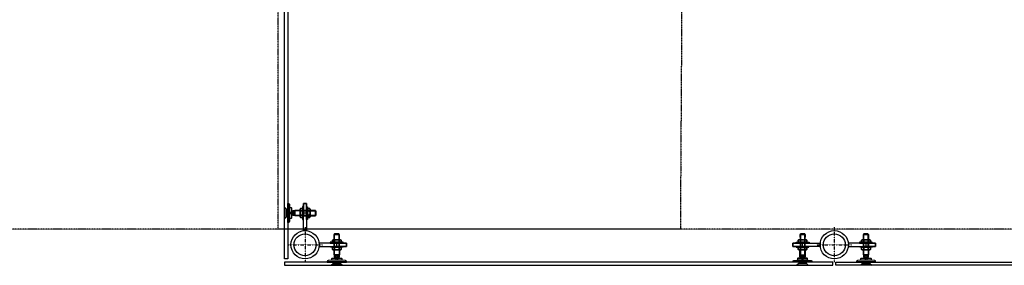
# Model space of a CAD drawing. Extents: x -66955 to 52345, y -20450 to 69550.
# Tile 39 of 94: x -9654 to -6555, y 9460 to 10232. Entities that reach past the tile are written whole.
import ezdxf

# ---------------------------------------------------------------- set-up
doc = ezdxf.new("R2010")
doc.units = 0
doc.header["$MEASUREMENT"] = 0
doc.linetypes.add('DASHDOT', pattern=[1, 0.5, -0.25, 0, -0.25])
doc.linetypes.add('HIDDEN', pattern=[0.375, 0.25, -0.125])
for name, color, linetype in [('BEGGR--21-', 7, 'CONTINUOUS'), ('BEGGR--22-', 7, 'CONTINUOUS'), ('BEGGR--24-', 7, 'CONTINUOUS'), ('BEGGR--28-', 7, 'CONTINUOUS')]:
    doc.layers.add(name, color=color, linetype=linetype)

# ---------------------------------------------------------------- blocks, each defined once
blk = doc.blocks.new('*O558')
at = {"layer": 'BEGGR--21-', "color": 7, "linetype": 'CONTINUOUS'}
for points in [[(-107.5, 37.2), (-106, 38.8), (-93, 38.8), (-91.5, 37.2)], [(-107.5, -0.2), (-91.5, -0.2), (-91.5, 37.2), (-107.5, 37.2)], [(-106, -0.2), (-93.1, -0.2), (-93.1, 38.8), (-106, 38.8)], [(107.5, 37.2), (106, 38.8), (93, 38.8), (91.5, 37.2)], [(107.5, -0.2), (91.5, -0.2), (91.5, 37.2), (107.5, 37.2)], [(106, -0.2), (93.1, -0.2), (93.1, 38.8), (106, 38.8)], [(-119.5, 12.8), (-79.5, 12.8), (-79.5, 9.8), (-119.5, 9.8)], [(-113.8, 13.8), (-113.8, 19.5), (-112, 20.6), (-88, 20.6), (-86.1, 19.5), (-86.1, 13.8), (-88, 12.8), (-112, 12.8)], [(119.5, 12.8), (79.5, 12.8), (79.5, 9.8), (119.5, 9.8)], [(113.8, 13.8), (113.8, 19.5), (112, 20.6), (88, 20.6), (86.1, 19.5), (86.1, 13.8), (88, 12.8), (112, 12.8)], [(-120, -3.2), (-80, -3.2), (-80, -0.2), (-120, -0.2)], [(-113.8, -4.3), (-113.8, -10), (-112, -11.1), (-88, -11.1), (-86.1, -10), (-86.1, -4.3), (-88, -3.2), (-112, -3.2)], [(-108, -27.2), (-92, -27.2), (-92, -11.1), (-108, -11.1)], [(-106.9, -27.2), (-93.1, -27.2), (-93.1, -11.1), (-106.9, -11.1)], [(120, -3.2), (80, -3.2), (80, -0.2), (120, -0.2)], [(113.8, -4.3), (113.8, -10), (112, -11.1), (88, -11.1), (86.1, -10), (86.1, -4.3), (88, -3.2), (112, -3.2)], [(108, -27.2), (92, -27.2), (92, -11.1), (108, -11.1)], [(106.9, -27.2), (93.1, -27.2), (93.1, -11.1), (106.9, -11.1)], [(-130, -48.8), (-70, -48.8), (-70, -49.8), (-130, -49.8)], [(-118, -59.8), (-82, -59.8), (-88, -53.8), (-112, -53.8)], [(-116, -43.8), (-84, -43.8), (-84, -38.2), (-85, -37.2), (-115, -37.2), (-116, -38.2)], [(-111.5, -53.2), (-111, -53.2), (-111, -48.6), (-111.5, -48.6)], [(-111, -53.8), (-89, -53.8), (-89, -49.8), (-111, -49.8)], [(-111, -50.8), (-89, -50.8), (-89, -53.8), (-111, -53.8)], [(-89, -53.2), (-88.5, -53.2), (-88.5, -48.6), (-89, -48.6)], [(130, -48.8), (70, -48.8), (70, -49.8), (130, -49.8)], [(118, -59.8), (82, -59.8), (88, -53.8), (112, -53.8)], [(116, -43.8), (84, -43.8), (84, -38.2), (85, -37.2), (115, -37.2), (116, -38.2)], [(89, -53.2), (88.5, -53.2), (88.5, -48.6), (89, -48.6)], [(111, -53.8), (89, -53.8), (89, -49.8), (111, -49.8)], [(111, -50.8), (89, -50.8), (89, -53.8), (111, -53.8)], [(111.5, -53.2), (111, -53.2), (111, -48.6), (111.5, -48.6)]]:
    blk.add_lwpolyline(points, close=True, dxfattribs=at)
for points in [[(-107.5, 28.9), (-107.5, 37.2), (-91.5, 37.2), (-91.5, 28.9)], [(107.5, 28.9), (107.5, 37.2), (91.5, 37.2), (91.5, 28.9)], [(-108, -33.3), (-104.7, -33.3), (-104.7, -28.2), (-95.3, -28.2), (-95.3, -33.3), (-92, -33.3)], [(-104.7, -33.3), (-95.3, -28.2), (-104.7, -28.2), (-95.3, -33.3)], [(108, -33.3), (104.7, -33.3), (104.7, -28.2), (95.3, -28.2), (95.3, -33.3), (92, -33.3)], [(104.7, -33.3), (95.3, -28.2), (104.7, -28.2), (95.3, -33.3)]]:
    blk.add_lwpolyline(points, dxfattribs=at)
for points in [[(-113.8, 13.8, 0.136785), (-110.4, 12.8, 0.133111), (-106.9, 13.8), (-106.9, 19.5, 0.136785), (-110.4, 20.6, 0.133111), (-113.8, 19.5), (-113.8, 13.8)], [(-106.9, 19.5), (-106.9, 13.8, 0.072716), (-100, 12.8, 0.070428), (-93.1, 13.8), (-93.1, 19.5, 0.073005), (-100, 20.6, 0.071057), (-106.9, 19.5)], [(-89.6, 20.6, 0.133111), (-93.1, 19.5), (-93.1, 13.8, 0.136785), (-89.6, 12.8, 0.133111), (-86.1, 13.8), (-86.1, 19.5, 0.136785), (-89.6, 20.6)], [(89.6, 20.6, -0.133111), (93.1, 19.5), (93.1, 13.8, -0.136785), (89.6, 12.8, -0.133111), (86.1, 13.8), (86.1, 19.5, -0.136785), (89.6, 20.6)], [(106.9, 19.5), (106.9, 13.8, -0.072716), (100, 12.8, -0.070428), (93.1, 13.8), (93.1, 19.5, -0.073005), (100, 20.6, -0.071057), (106.9, 19.5)], [(113.8, 13.8, -0.136785), (110.4, 12.8, -0.133111), (106.9, 13.8), (106.9, 19.5, -0.136785), (110.4, 20.6, -0.133111), (113.8, 19.5), (113.8, 13.8)], [(-113.8, -4.3, -0.136785), (-110.4, -3.3, -0.133111), (-106.9, -4.3), (-106.9, -10, -0.136785), (-110.4, -11.1, -0.133111), (-113.8, -10), (-113.8, -4.3)], [(-106.2, -35), (-108, -33.3), (-108, -11.1), (-92, -11.1), (-92, -33.3), (-93.8, -35, 0.198176), (-94.5, -36.8), (-94.5, -37.2), (-105.5, -37.2), (-105.5, -36.8, 0.198176), (-106.2, -35)], [(-106.9, -10), (-106.9, -4.3, -0.072716), (-100, -3.3, -0.070428), (-93.1, -4.3), (-93.1, -10, -0.073005), (-100, -11.1, -0.071057), (-106.9, -10)], [(-104.7, -33.3), (-104.7, -28.2), (-95.3, -28.2), (-95.3, -33.3, -0.321707), (-104.7, -33.3)], [(-89.6, -11.1, -0.133111), (-93.1, -10), (-93.1, -4.3, -0.136785), (-89.6, -3.3, -0.133111), (-86.1, -4.3), (-86.1, -10, -0.136785), (-89.6, -11.1)], [(89.6, -11.1, 0.133111), (93.1, -10), (93.1, -4.3, 0.136785), (89.6, -3.3, 0.133111), (86.1, -4.3), (86.1, -10, 0.136785), (89.6, -11.1)], [(106.2, -35), (108, -33.3), (108, -11.1), (92, -11.1), (92, -33.3), (93.8, -35, -0.198176), (94.5, -36.8), (94.5, -37.2), (105.5, -37.2), (105.5, -36.8, -0.198176), (106.2, -35)], [(106.9, -10), (106.9, -4.3, 0.072716), (100, -3.3, 0.070428), (93.1, -4.3), (93.1, -10, 0.073005), (100, -11.1, 0.071057), (106.9, -10)], [(104.7, -33.3), (104.7, -28.2), (95.3, -28.2), (95.3, -33.3, 0.321707), (104.7, -33.3)], [(113.8, -4.3, 0.136785), (110.4, -3.3, 0.133111), (106.9, -4.3), (106.9, -10, 0.136785), (110.4, -11.1, 0.133111), (113.8, -10), (113.8, -4.3)], [(-70, -47.5), (-70, -48.8), (-130, -48.8), (-130, -47.6, -0.389031), (-127.3, -44.6), (-118, -43.8), (-82, -43.8), (-72.7, -44.6, -0.389031), (-70, -47.6)], [(-116, -38.2), (-102, -38.2), (-102, -41.3, 1), (-98, -41.2), (-98, -38.2), (-84, -38.2)], [(70, -47.5), (70, -48.8), (130, -48.8), (130, -47.6, 0.389031), (127.3, -44.6), (118, -43.8), (82, -43.8), (72.7, -44.6, 0.389031), (70, -47.6)], [(116, -38.2), (102, -38.2), (102, -41.3, -1), (98, -41.2), (98, -38.2), (84, -38.2)]]:
    blk.add_lwpolyline(points, format="xyb", dxfattribs=at)
at = {"layer": 'BEGGR--28-', "color": 7, "linetype": 'DASHDOT'}
for p, q in [((0, 59.8), (0, -50.2)), ((-55, 4.8), (55, 4.8))]:
    blk.add_line(p, q, dxfattribs=at)
at = {"layer": 'BEGGR--28-', "color": 5, "linetype": 'CONTINUOUS'}
for points in [[(-130, 9.8), (-44.5, 9.8), (-44.5, -0.2), (-130, -0.2)], [(-130, -0.2), (-100, -0.2), (-100, 9.8), (-130, 9.8)], [(130, 9.8), (44.5, 9.8), (44.5, -0.2), (130, -0.2)], [(130, -0.2), (100, -0.2), (100, 9.8), (130, 9.8)]]:
    blk.add_lwpolyline(points, close=True, dxfattribs=at)
for radius in [44.5, 34.5]:
    blk.add_circle((0, 4.7), radius, dxfattribs=at)

msp = doc.modelspace()

# ---------------------------------------------------------------- linework, layer by layer
at = {"layer": 'BEGGR--21-', "color": 7, "linetype": 'CONTINUOUS'}
for points in [[(-8820, 9480), (-8820, 10379.49), (-8813.5, 10385.99), (-8810, 10385.99), (-8810, 9480)], [(-8820, 9642.5), (-8820, 9606.5), (-8814, 9612.5), (-8814, 9636.5)], [(-8809, 9654.5), (-8809, 9594.5), (-8810, 9594.5), (-8810, 9654.5)], [(-8804, 9640.5), (-8804, 9608.5), (-8798.5, 9608.5), (-8797.5, 9609.5), (-8797.5, 9639.5), (-8798.5, 9640.5)], [(-8764.58, 9638.35), (-8770.23, 9638.35), (-8771.3, 9636.5), (-8771.3, 9612.5), (-8770.23, 9610.64), (-8764.58, 9610.64), (-8763.5, 9612.5), (-8763.5, 9636.5)], [(-8763.5, 9644.5), (-8763.5, 9604.5), (-8760.5, 9604.5), (-8760.5, 9644.5)], [(-8747.5, 9644), (-8747.5, 9604), (-8750.5, 9604), (-8750.5, 9644)], [(-8746.42, 9638.35), (-8740.77, 9638.35), (-8739.7, 9636.5), (-8739.7, 9612.5), (-8740.77, 9610.64), (-8746.42, 9610.64), (-8747.5, 9612.5), (-8747.5, 9636.5)], [(-8814, 9635.5), (-8814, 9613.5), (-8810, 9613.5), (-8810, 9635.5)], [(-8811, 9635.5), (-8811, 9613.5), (-8814, 9613.5), (-8814, 9635.5)], [(-8813.5, 9636), (-8813.5, 9635.5), (-8808.9, 9635.5), (-8808.9, 9636)], [(-8813.5, 9613.5), (-8813.5, 9613), (-8808.9, 9613), (-8808.9, 9613.5)], [(-8787.5, 9632.5), (-8787.5, 9616.5), (-8771.3, 9616.5), (-8771.3, 9632.5)], [(-8787.5, 9631.43), (-8787.5, 9617.57), (-8771.3, 9617.57), (-8771.3, 9631.43)], [(-8760.5, 9632), (-8760.5, 9616), (-8723, 9616), (-8723, 9632)], [(-8760.5, 9630.5), (-8760.5, 9617.57), (-8721.5, 9617.57), (-8721.5, 9630.5)], [(-8723, 9632), (-8721.5, 9630.5), (-8721.5, 9617.5), (-8723, 9616)], [(-8648, 9557), (-8649.5, 9558.5), (-8662.5, 9558.5), (-8664, 9557)], [(-8648, 9519.5), (-8664, 9519.5), (-8664, 9557), (-8648, 9557)], [(-8649.5, 9519.5), (-8662.43, 9519.5), (-8662.43, 9558.5), (-8649.5, 9558.5)], [(-8636, 9532.5), (-8676, 9532.5), (-8676, 9529.5), (-8636, 9529.5)], [(-8635.5, 9516.5), (-8675.5, 9516.5), (-8675.5, 9519.5), (-8635.5, 9519.5)], [(-8641.65, 9533.58), (-8641.65, 9539.23), (-8643.5, 9540.3), (-8667.5, 9540.3), (-8669.36, 9539.23), (-8669.36, 9533.58), (-8667.5, 9532.5), (-8643.5, 9532.5)], [(-8641.65, 9515.42), (-8641.65, 9509.77), (-8643.5, 9508.7), (-8667.5, 9508.7), (-8669.36, 9509.77), (-8669.36, 9515.42), (-8667.5, 9516.5), (-8643.5, 9516.5)], [(-8639.5, 9476), (-8671.5, 9476), (-8671.5, 9481.5), (-8670.5, 9482.5), (-8640.5, 9482.5), (-8639.5, 9481.5)], [(-8647.5, 9492.5), (-8663.5, 9492.5), (-8663.5, 9508.7), (-8647.5, 9508.7)], [(-8648.57, 9492.5), (-8662.43, 9492.5), (-8662.43, 9508.7), (-8648.57, 9508.7)], [(-8655.5, 9470), (-8820, 9470), (-8820, 9460), (-8655.5, 9460)], [(-8820, 9460), (-7095, 9460), (-7095, 9470), (-8820, 9470)], [(-8625.5, 9471), (-8685.5, 9471), (-8685.5, 9470), (-8625.5, 9470)], [(-8637.5, 9460), (-8673.5, 9460), (-8667.5, 9466), (-8643.5, 9466)], [(-8666.5, 9466.5), (-8667, 9466.5), (-8667, 9471.1), (-8666.5, 9471.1)], [(-8644.5, 9466), (-8666.5, 9466), (-8666.5, 9470), (-8644.5, 9470)], [(-8644.5, 9469), (-8666.5, 9469), (-8666.5, 9466), (-8644.5, 9466)], [(-8644, 9466.5), (-8644.5, 9466.5), (-8644.5, 9471.1), (-8644, 9471.1)], [(-5543, 9460), (-7085, 9460), (-7085, 9470), (-5536.5, 9470), (-5536.5, 9466.5)]]:
    msp.add_lwpolyline(points, close=True, dxfattribs=at)
for points in [[(-8807.8, 9594.5), (-8809, 9594.5), (-8809, 9654.5), (-8807.8, 9654.49, -0.3890307), (-8804.81, 9651.76), (-8804, 9642.5), (-8804, 9606.5), (-8804.81, 9597.23, -0.3890307), (-8807.8, 9594.49)], [(-8798.5, 9640.5), (-8798.5, 9626.5), (-8801.5, 9626.5, 1), (-8801.5, 9622.5), (-8798.5, 9622.5), (-8798.5, 9608.5)], [(-8764.58, 9638.35, -0.1367846), (-8763.51, 9634.89, -0.1331113), (-8764.58, 9631.42), (-8770.24, 9631.42, -0.1367846), (-8771.31, 9634.89, -0.1331113), (-8770.24, 9638.35), (-8764.58, 9638.35)], [(-8746.42, 9638.35, 0.1367846), (-8747.49, 9634.89, 0.1331113), (-8746.42, 9631.42), (-8740.76, 9631.42, 0.1367846), (-8739.69, 9634.89, 0.1331113), (-8740.76, 9638.35), (-8746.42, 9638.35)], [(-8795.28, 9630.73), (-8793.51, 9632.5), (-8771.3, 9632.5), (-8771.3, 9616.5), (-8793.51, 9616.5), (-8795.28, 9618.27, 0.1981762), (-8797.04, 9619), (-8797.5, 9619), (-8797.5, 9630), (-8797.04, 9630, 0.1981762), (-8795.28, 9630.72)], [(-8793.51, 9629.16), (-8788.5, 9629.16), (-8788.5, 9619.83), (-8793.51, 9619.82, -0.3217071), (-8793.51, 9629.16)], [(-8771.31, 9614.1, -0.1331113), (-8770.23, 9617.56), (-8764.58, 9617.56, -0.1367846), (-8763.51, 9614.1, -0.1331113), (-8764.58, 9610.63), (-8770.23, 9610.63, -0.1367846), (-8771.31, 9614.1)], [(-8770.23, 9631.43), (-8764.58, 9631.42, -0.0727163), (-8763.5, 9624.49, -0.0704285), (-8764.58, 9617.57), (-8770.23, 9617.57, -0.0730051), (-8771.3, 9624.49, -0.0710569), (-8770.23, 9631.42)], [(-8740.77, 9631.43), (-8746.42, 9631.42, 0.0727163), (-8747.5, 9624.49, 0.0704285), (-8746.42, 9617.57), (-8740.77, 9617.57, 0.0730051), (-8739.7, 9624.49, 0.0710569), (-8740.77, 9631.42)], [(-8739.69, 9614.1, 0.1331113), (-8740.76, 9617.56), (-8746.42, 9617.56, 0.1367846), (-8747.49, 9614.1, 0.1331113), (-8746.42, 9610.63), (-8740.76, 9610.63, 0.1367846), (-8739.69, 9614.1)], [(-8665.9, 9540.31, -0.1331113), (-8662.44, 9539.24), (-8662.44, 9533.58, -0.1367846), (-8665.9, 9532.51, -0.1331113), (-8669.37, 9533.58), (-8669.37, 9539.24, -0.1367846), (-8665.9, 9540.31)], [(-8665.9, 9508.69, 0.1331113), (-8662.44, 9509.77), (-8662.44, 9515.42, 0.1367846), (-8665.9, 9516.49, 0.1331113), (-8669.37, 9515.42), (-8669.37, 9509.77, 0.1367846), (-8665.9, 9508.69)], [(-8648.57, 9539.23), (-8648.58, 9533.58, -0.0727163), (-8655.51, 9532.5, -0.0704285), (-8662.43, 9533.58), (-8662.43, 9539.23, -0.0730051), (-8655.51, 9540.3, -0.0710569), (-8648.58, 9539.23)], [(-8648.57, 9509.77), (-8648.58, 9515.42, 0.0727163), (-8655.51, 9516.5, 0.0704285), (-8662.43, 9515.42), (-8662.43, 9509.77, 0.0730051), (-8655.51, 9508.7, 0.0710569), (-8648.58, 9509.77)], [(-8641.65, 9533.58, -0.1367846), (-8645.11, 9532.51, -0.1331113), (-8648.58, 9533.58), (-8648.58, 9539.24, -0.1367846), (-8645.11, 9540.31, -0.1331113), (-8641.65, 9539.24), (-8641.65, 9533.58)], [(-8641.65, 9515.42, 0.1367846), (-8645.11, 9516.49, 0.1331113), (-8648.58, 9515.42), (-8648.58, 9509.76, 0.1367846), (-8645.11, 9508.69, 0.1331113), (-8641.65, 9509.76), (-8641.65, 9515.42)], [(-8649.27, 9484.72), (-8647.5, 9486.49), (-8647.5, 9508.7), (-8663.5, 9508.7), (-8663.5, 9486.49), (-8661.73, 9484.72, -0.1981762), (-8661, 9482.96), (-8661, 9482.5), (-8650, 9482.5), (-8650, 9482.96, -0.1981762), (-8649.28, 9484.72)], [(-8650.84, 9486.49), (-8650.84, 9491.5), (-8660.17, 9491.5), (-8660.18, 9486.49, 0.3217071), (-8650.84, 9486.49)], [(-8685.5, 9472.2), (-8685.5, 9471), (-8625.5, 9471), (-8625.51, 9472.2, 0.3890307), (-8628.24, 9475.19), (-8637.5, 9476), (-8673.5, 9476), (-8682.77, 9475.19, 0.3890307), (-8685.51, 9472.2)], [(-8639.5, 9481.5), (-8653.5, 9481.5), (-8653.5, 9478.5, -1), (-8657.5, 9478.5), (-8657.5, 9481.5), (-8671.5, 9481.5)]]:
    msp.add_lwpolyline(points, format="xyb", dxfattribs=at)
for points in [[(-8793.51, 9632.5), (-8793.51, 9629.16), (-8788.5, 9629.16), (-8788.5, 9619.83), (-8793.51, 9619.83), (-8793.51, 9616.5)], [(-8793.51, 9629.16), (-8788.5, 9619.83), (-8788.5, 9629.16), (-8793.51, 9619.83)], [(-8731.33, 9632), (-8723, 9632), (-8723, 9616), (-8731.33, 9616)], [(-8648, 9548.67), (-8648, 9557), (-8664, 9557), (-8664, 9548.67)], [(-8647.5, 9486.49), (-8650.84, 9486.49), (-8650.84, 9491.5), (-8660.17, 9491.5), (-8660.17, 9486.49), (-8663.5, 9486.49)], [(-8650.84, 9486.49), (-8660.17, 9491.5), (-8650.84, 9491.5), (-8660.17, 9486.49)]]:
    msp.add_lwpolyline(points, dxfattribs=at)
at = {"layer": 'BEGGR--22-', "color": 7, "linetype": 'HIDDEN'}
msp.add_lwpolyline([(-369.8, 11635), (-368.29, 9574), (-48473, 9574)], dxfattribs=at)
at = {"layer": 'BEGGR--24-', "color": 7, "linetype": 'HIDDEN'}
msp.add_lwpolyline([(-3793.82, 10315), (-7570, 10315), (-7574.5, 9574), (-8840, 9574), (-8840, 11615), (-3531.31, 11615)], dxfattribs=at)
at = {"layer": 'BEGGR--28-', "color": 7, "linetype": 'DASHDOT'}
for p, q in [((-8755.5, 9579.5), (-8755.5, 9469.5)), ((-8810.5, 9524.5), (-8700.5, 9524.5))]:
    msp.add_line(p, q, dxfattribs=at)
at = {"layer": 'BEGGR--28-', "color": 5, "linetype": 'CONTINUOUS'}
for points in [[(-8750.5, 9654.5), (-8750.5, 9568.99), (-8760.5, 9568.99), (-8760.5, 9654.5)], [(-8760.5, 9654.5), (-8760.5, 9624.5), (-8750.5, 9624.5), (-8750.5, 9654.5)], [(-8625.5, 9529.5), (-8711.01, 9529.5), (-8711.01, 9519.5), (-8625.5, 9519.5)], [(-8625.5, 9519.5), (-8655.5, 9519.5), (-8655.5, 9529.5), (-8625.5, 9529.5)]]:
    msp.add_lwpolyline(points, close=True, dxfattribs=at)
for radius in [44.5, 34.5]:
    msp.add_circle((-8755.51, 9524.5), radius, dxfattribs=at)

# ---------------------------------------------------------------- block references
at = {"layer": 'BEGGR--21-', "color": 7, "linetype": 'CONTINUOUS'}
msp.add_blockref('*O558', (-7090, 9519.75), dxfattribs=at)

doc.saveas('drawing.dxf')
